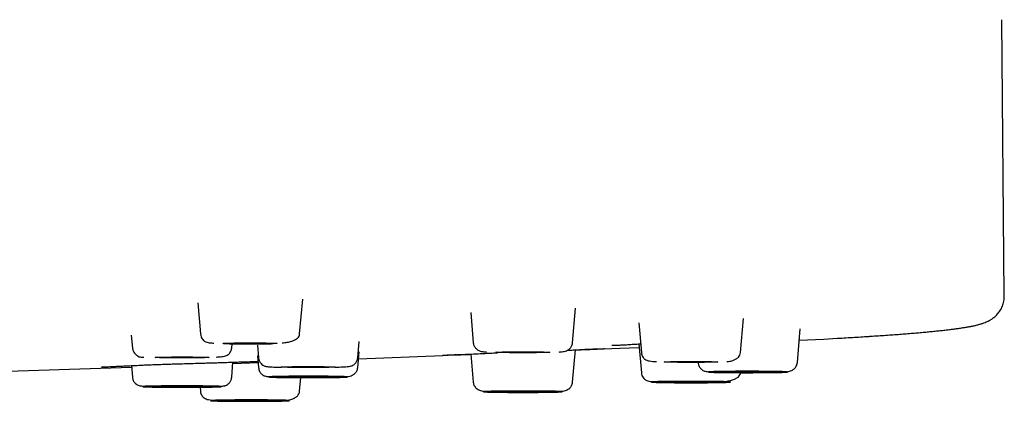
# Model space of a CAD drawing. Header units: millimetres. Extents: x 8 to 1918, y 12 to 2737.
# Tile 111 of 117: x 1060 to 1098, y 2655 to 2670. Entities that reach past the tile are written whole.
import ezdxf

# ---------------------------------------------------------------- set-up
doc = ezdxf.new("R2010")
doc.units = ezdxf.units.MM

msp = doc.modelspace()

# ---------------------------------------------------------------- linework, layer by layer
at = {"color": 7, "linetype": 'Continuous', "lineweight": 30}
for p, q in [((1098.409, 2659.145), (1098.315, 2669.903)), ((1066.999, 2658.874), (1067.105, 2657.664)), ((1070.969, 2657.664), (1071.088, 2659.024)), ((1077.629, 2658.499), (1077.732, 2657.317)), ((1081.596, 2657.317), (1081.714, 2658.666)), ((1084.175, 2658.095), (1084.276, 2656.94)), ((1088.14, 2656.94), (1088.257, 2658.273)), ((1064.414, 2657.624), (1064.458, 2657.116)), ((1090.35, 2656.549), (1090.465, 2657.86)), ((1068.322, 2657.116), (1068.337, 2657.285)), ((1069.324, 2657.223), (1069.366, 2656.741)), ((1073.23, 2656.741), (1073.286, 2657.373)), ((1084.178, 2657.277), (1084.276, 2656.157)), ((1069.326, 2656.816), (1069.366, 2656.356)), ((1073.23, 2656.356), (1073.284, 2656.965)), ((1073.261, 2656.701), (1076.54, 2656.828)), ((1077.636, 2656.881), (1077.732, 2655.781)), ((1081.596, 2655.781), (1081.706, 2657.044)), ((1081.706, 2657.039), (1081.871, 2657.045)), ((1064.419, 2656.432), (1064.458, 2655.981)), ((1068.322, 2655.981), (1068.373, 2656.566)), ((1068.369, 2656.518), (1069.349, 2656.554)), ((1070.969, 2655.434), (1071.016, 2655.971)), ((1067.09, 2655.599), (1067.105, 2655.434))]:
    msp.add_line(p, q, dxfattribs=at)
at = {"color": 7, "linetype": 'Continuous', "lineweight": 30, "flags": 128}
for points in [[(1067.987, 2657.299), (1067.994, 2657.301), (1068.015, 2657.303), (1068.05, 2657.305), (1068.098, 2657.307), (1068.16, 2657.309), (1068.232, 2657.311), (1068.316, 2657.312), (1068.41, 2657.313), (1068.512, 2657.315), (1068.621, 2657.316), (1068.736, 2657.316), (1068.854, 2657.317), (1068.976, 2657.317), (1069.098, 2657.317), (1069.219, 2657.317), (1069.338, 2657.316), (1069.453, 2657.316), (1069.562, 2657.315), (1069.664, 2657.313), (1069.757, 2657.312), (1069.841, 2657.311), (1069.914, 2657.309), (1069.975, 2657.307), (1070.023, 2657.305), (1070.058, 2657.303), (1070.08, 2657.301), (1070.087, 2657.299), (1070.08, 2657.297), (1070.058, 2657.294), (1070.023, 2657.292), (1069.975, 2657.29), (1069.914, 2657.289), (1069.841, 2657.287), (1069.757, 2657.285), (1069.664, 2657.284), (1069.562, 2657.283), (1069.453, 2657.282), (1069.338, 2657.281), (1069.219, 2657.281), (1069.098, 2657.28), (1068.976, 2657.28), (1068.854, 2657.281), (1068.736, 2657.281), (1068.621, 2657.282), (1068.512, 2657.283), (1068.41, 2657.284), (1068.316, 2657.285), (1068.232, 2657.287), (1068.16, 2657.289), (1068.098, 2657.29), (1068.05, 2657.292), (1068.015, 2657.294), (1067.994, 2657.297), (1067.987, 2657.299)], [(1090.426, 2657.419), (1091.386, 2657.468), (1091.915, 2657.498)], [(1065.34, 2656.751), (1065.347, 2656.754), (1065.369, 2656.756), (1065.404, 2656.758), (1065.452, 2656.76), (1065.513, 2656.762), (1065.586, 2656.763), (1065.67, 2656.765), (1065.763, 2656.766), (1065.865, 2656.767), (1065.974, 2656.768), (1066.089, 2656.769), (1066.208, 2656.769), (1066.329, 2656.77), (1066.451, 2656.77), (1066.573, 2656.769), (1066.691, 2656.769), (1066.806, 2656.768), (1066.915, 2656.767), (1067.017, 2656.766), (1067.111, 2656.765), (1067.195, 2656.763), (1067.268, 2656.762), (1067.329, 2656.76), (1067.377, 2656.758), (1067.412, 2656.756), (1067.433, 2656.754), (1067.44, 2656.751), (1067.433, 2656.749), (1067.412, 2656.747), (1067.377, 2656.745), (1067.329, 2656.743), (1067.268, 2656.741), (1067.195, 2656.74), (1067.111, 2656.738), (1067.017, 2656.737), (1066.915, 2656.736), (1066.806, 2656.735), (1066.691, 2656.734), (1066.573, 2656.733), (1066.451, 2656.733), (1066.329, 2656.733), (1066.208, 2656.733), (1066.089, 2656.734), (1065.974, 2656.735), (1065.865, 2656.736), (1065.763, 2656.737), (1065.67, 2656.738), (1065.586, 2656.74), (1065.513, 2656.741), (1065.452, 2656.743), (1065.404, 2656.745), (1065.369, 2656.747), (1065.347, 2656.749), (1065.34, 2656.751)], [(1078.614, 2656.952), (1078.621, 2656.954), (1078.642, 2656.956), (1078.677, 2656.958), (1078.726, 2656.96), (1078.787, 2656.962), (1078.86, 2656.964), (1078.943, 2656.965), (1079.037, 2656.966), (1079.139, 2656.968), (1079.248, 2656.969), (1079.363, 2656.969), (1079.482, 2656.97), (1079.603, 2656.97), (1079.725, 2656.97), (1079.846, 2656.97), (1079.965, 2656.969), (1080.08, 2656.969), (1080.189, 2656.968), (1080.291, 2656.966), (1080.384, 2656.965), (1080.468, 2656.964), (1080.541, 2656.962), (1080.602, 2656.96), (1080.651, 2656.958), (1080.686, 2656.956), (1080.707, 2656.954), (1080.714, 2656.952), (1080.707, 2656.95), (1080.686, 2656.948), (1080.651, 2656.945), (1080.602, 2656.944), (1080.541, 2656.942), (1080.468, 2656.94), (1080.384, 2656.938), (1080.291, 2656.937), (1080.189, 2656.936), (1080.08, 2656.935), (1079.965, 2656.934), (1079.846, 2656.934), (1079.725, 2656.933), (1079.603, 2656.933), (1079.482, 2656.934), (1079.363, 2656.934), (1079.248, 2656.935), (1079.139, 2656.936), (1079.037, 2656.937), (1078.943, 2656.938), (1078.86, 2656.94), (1078.787, 2656.942), (1078.726, 2656.944), (1078.677, 2656.945), (1078.642, 2656.948), (1078.621, 2656.95), (1078.614, 2656.952)], [(1082.819, 2657.085), (1083.433, 2657.11), (1084.19, 2657.143)], [(1054.523, 2656.05), (1058.785, 2656.186), (1064.424, 2656.377)], [(1070.248, 2656.376), (1070.256, 2656.378), (1070.277, 2656.38), (1070.312, 2656.382), (1070.36, 2656.384), (1070.421, 2656.386), (1070.494, 2656.388), (1070.578, 2656.389), (1070.671, 2656.391), (1070.773, 2656.392), (1070.883, 2656.393), (1070.997, 2656.394), (1071.116, 2656.394), (1071.237, 2656.394), (1071.359, 2656.394), (1071.481, 2656.394), (1071.6, 2656.394), (1071.714, 2656.393), (1071.823, 2656.392), (1071.925, 2656.391), (1072.019, 2656.389), (1072.103, 2656.388), (1072.176, 2656.386), (1072.237, 2656.384), (1072.285, 2656.382), (1072.32, 2656.38), (1072.341, 2656.378), (1072.348, 2656.376), (1072.341, 2656.374), (1072.32, 2656.372), (1072.285, 2656.37), (1072.237, 2656.368), (1072.176, 2656.366), (1072.103, 2656.364), (1072.019, 2656.363), (1071.925, 2656.361), (1071.823, 2656.36), (1071.714, 2656.359), (1071.6, 2656.359), (1071.481, 2656.358), (1071.359, 2656.358), (1071.237, 2656.358), (1071.116, 2656.358), (1070.997, 2656.359), (1070.883, 2656.359), (1070.773, 2656.36), (1070.671, 2656.361), (1070.578, 2656.363), (1070.494, 2656.364), (1070.421, 2656.366), (1070.36, 2656.368), (1070.312, 2656.37), (1070.277, 2656.372), (1070.256, 2656.374), (1070.248, 2656.376)], [(1085.158, 2656.575), (1085.165, 2656.577), (1085.186, 2656.579), (1085.221, 2656.581), (1085.27, 2656.583), (1085.331, 2656.585), (1085.404, 2656.587), (1085.488, 2656.589), (1085.581, 2656.59), (1085.683, 2656.591), (1085.792, 2656.592), (1085.907, 2656.593), (1086.026, 2656.593), (1086.147, 2656.594), (1086.269, 2656.594), (1086.39, 2656.593), (1086.509, 2656.593), (1086.624, 2656.592), (1086.733, 2656.591), (1086.835, 2656.59), (1086.929, 2656.589), (1087.012, 2656.587), (1087.085, 2656.585), (1087.146, 2656.583), (1087.195, 2656.581), (1087.23, 2656.579), (1087.251, 2656.577), (1087.258, 2656.575), (1087.251, 2656.573), (1087.23, 2656.571), (1087.195, 2656.569), (1087.146, 2656.567), (1087.085, 2656.565), (1087.012, 2656.563), (1086.929, 2656.562), (1086.835, 2656.561), (1086.733, 2656.559), (1086.624, 2656.558), (1086.509, 2656.558), (1086.39, 2656.557), (1086.269, 2656.557), (1086.147, 2656.557), (1086.026, 2656.557), (1085.907, 2656.558), (1085.792, 2656.558), (1085.683, 2656.559), (1085.581, 2656.561), (1085.488, 2656.562), (1085.404, 2656.563), (1085.331, 2656.565), (1085.27, 2656.567), (1085.221, 2656.569), (1085.186, 2656.571), (1085.165, 2656.573), (1085.158, 2656.575)], [(1070.248, 2655.991), (1070.256, 2655.993), (1070.277, 2655.995), (1070.312, 2655.997), (1070.36, 2655.999), (1070.421, 2656.001), (1070.494, 2656.003), (1070.578, 2656.005), (1070.671, 2656.006), (1070.773, 2656.007), (1070.883, 2656.008), (1070.997, 2656.009), (1071.116, 2656.009), (1071.237, 2656.009), (1071.359, 2656.009), (1071.481, 2656.009), (1071.6, 2656.009), (1071.714, 2656.008), (1071.823, 2656.007), (1071.925, 2656.006), (1072.019, 2656.005), (1072.103, 2656.003), (1072.176, 2656.001), (1072.237, 2655.999), (1072.285, 2655.997), (1072.32, 2655.995), (1072.341, 2655.993), (1072.348, 2655.991), (1072.341, 2655.989), (1072.32, 2655.987), (1072.285, 2655.985), (1072.237, 2655.983), (1072.176, 2655.981), (1072.103, 2655.979), (1072.019, 2655.978), (1071.925, 2655.977), (1071.823, 2655.975), (1071.714, 2655.974), (1071.6, 2655.974), (1071.481, 2655.973), (1071.359, 2655.973), (1071.237, 2655.973), (1071.116, 2655.973), (1070.997, 2655.974), (1070.883, 2655.974), (1070.773, 2655.975), (1070.671, 2655.977), (1070.578, 2655.978), (1070.494, 2655.979), (1070.421, 2655.981), (1070.36, 2655.983), (1070.312, 2655.985), (1070.277, 2655.987), (1070.256, 2655.989), (1070.248, 2655.991)], [(1087.368, 2656.184), (1087.375, 2656.186), (1087.396, 2656.188), (1087.431, 2656.19), (1087.479, 2656.192), (1087.541, 2656.194), (1087.613, 2656.195), (1087.697, 2656.197), (1087.791, 2656.198), (1087.893, 2656.2), (1088.002, 2656.201), (1088.117, 2656.201), (1088.235, 2656.202), (1088.357, 2656.202), (1088.479, 2656.202), (1088.6, 2656.202), (1088.719, 2656.201), (1088.834, 2656.201), (1088.943, 2656.2), (1089.045, 2656.198), (1089.138, 2656.197), (1089.222, 2656.195), (1089.295, 2656.194), (1089.356, 2656.192), (1089.404, 2656.19), (1089.439, 2656.188), (1089.461, 2656.186), (1089.468, 2656.184), (1089.461, 2656.182), (1089.439, 2656.179), (1089.404, 2656.177), (1089.356, 2656.175), (1089.295, 2656.174), (1089.222, 2656.172), (1089.138, 2656.17), (1089.045, 2656.169), (1088.943, 2656.168), (1088.834, 2656.167), (1088.719, 2656.166), (1088.6, 2656.166), (1088.479, 2656.165), (1088.357, 2656.165), (1088.235, 2656.166), (1088.117, 2656.166), (1088.002, 2656.167), (1087.893, 2656.168), (1087.791, 2656.169), (1087.697, 2656.17), (1087.613, 2656.172), (1087.541, 2656.174), (1087.479, 2656.175), (1087.431, 2656.177), (1087.396, 2656.179), (1087.375, 2656.182), (1087.368, 2656.184)], [(1065.34, 2655.616), (1065.347, 2655.618), (1065.369, 2655.62), (1065.404, 2655.622), (1065.452, 2655.624), (1065.513, 2655.626), (1065.586, 2655.628), (1065.67, 2655.629), (1065.763, 2655.631), (1065.865, 2655.632), (1065.974, 2655.633), (1066.089, 2655.633), (1066.208, 2655.634), (1066.329, 2655.634), (1066.451, 2655.634), (1066.573, 2655.634), (1066.691, 2655.633), (1066.806, 2655.633), (1066.915, 2655.632), (1067.017, 2655.631), (1067.111, 2655.629), (1067.195, 2655.628), (1067.268, 2655.626), (1067.329, 2655.624), (1067.377, 2655.622), (1067.412, 2655.62), (1067.433, 2655.618), (1067.44, 2655.616), (1067.433, 2655.614), (1067.412, 2655.612), (1067.377, 2655.61), (1067.329, 2655.608), (1067.268, 2655.606), (1067.195, 2655.604), (1067.111, 2655.603), (1067.017, 2655.601), (1066.915, 2655.6), (1066.806, 2655.599), (1066.691, 2655.598), (1066.573, 2655.598), (1066.451, 2655.598), (1066.329, 2655.598), (1066.208, 2655.598), (1066.089, 2655.598), (1065.974, 2655.599), (1065.865, 2655.6), (1065.763, 2655.601), (1065.67, 2655.603), (1065.586, 2655.604), (1065.513, 2655.606), (1065.452, 2655.608), (1065.404, 2655.61), (1065.369, 2655.612), (1065.347, 2655.614), (1065.34, 2655.616)], [(1085.158, 2655.792), (1085.165, 2655.794), (1085.186, 2655.796), (1085.221, 2655.798), (1085.27, 2655.8), (1085.331, 2655.802), (1085.404, 2655.804), (1085.488, 2655.805), (1085.581, 2655.807), (1085.683, 2655.808), (1085.792, 2655.809), (1085.907, 2655.81), (1086.026, 2655.81), (1086.147, 2655.81), (1086.269, 2655.81), (1086.39, 2655.81), (1086.509, 2655.81), (1086.624, 2655.809), (1086.733, 2655.808), (1086.835, 2655.807), (1086.929, 2655.805), (1087.012, 2655.804), (1087.085, 2655.802), (1087.146, 2655.8), (1087.195, 2655.798), (1087.23, 2655.796), (1087.251, 2655.794), (1087.258, 2655.792), (1087.251, 2655.79), (1087.23, 2655.788), (1087.195, 2655.786), (1087.146, 2655.784), (1087.085, 2655.782), (1087.012, 2655.78), (1086.929, 2655.779), (1086.835, 2655.777), (1086.733, 2655.776), (1086.624, 2655.775), (1086.509, 2655.775), (1086.39, 2655.774), (1086.269, 2655.774), (1086.147, 2655.774), (1086.026, 2655.774), (1085.907, 2655.775), (1085.792, 2655.775), (1085.683, 2655.776), (1085.581, 2655.777), (1085.488, 2655.779), (1085.404, 2655.78), (1085.331, 2655.782), (1085.27, 2655.784), (1085.221, 2655.786), (1085.186, 2655.788), (1085.165, 2655.79), (1085.158, 2655.792)], [(1078.614, 2655.416), (1078.621, 2655.418), (1078.642, 2655.42), (1078.677, 2655.422), (1078.726, 2655.424), (1078.787, 2655.426), (1078.86, 2655.427), (1078.943, 2655.429), (1079.037, 2655.43), (1079.139, 2655.431), (1079.248, 2655.432), (1079.363, 2655.433), (1079.482, 2655.434), (1079.603, 2655.434), (1079.725, 2655.434), (1079.846, 2655.434), (1079.965, 2655.433), (1080.08, 2655.432), (1080.189, 2655.431), (1080.291, 2655.43), (1080.384, 2655.429), (1080.468, 2655.427), (1080.541, 2655.426), (1080.602, 2655.424), (1080.651, 2655.422), (1080.686, 2655.42), (1080.707, 2655.418), (1080.714, 2655.416), (1080.707, 2655.413), (1080.686, 2655.411), (1080.651, 2655.409), (1080.602, 2655.407), (1080.541, 2655.406), (1080.468, 2655.404), (1080.384, 2655.402), (1080.291, 2655.401), (1080.189, 2655.4), (1080.08, 2655.399), (1079.965, 2655.398), (1079.846, 2655.398), (1079.725, 2655.397), (1079.603, 2655.397), (1079.482, 2655.398), (1079.363, 2655.398), (1079.248, 2655.399), (1079.139, 2655.4), (1079.037, 2655.401), (1078.943, 2655.402), (1078.86, 2655.404), (1078.787, 2655.406), (1078.726, 2655.407), (1078.677, 2655.409), (1078.642, 2655.411), (1078.621, 2655.413), (1078.614, 2655.416)], [(1067.987, 2655.069), (1067.994, 2655.071), (1068.015, 2655.073), (1068.05, 2655.075), (1068.098, 2655.077), (1068.16, 2655.079), (1068.232, 2655.08), (1068.316, 2655.082), (1068.41, 2655.083), (1068.512, 2655.085), (1068.621, 2655.085), (1068.736, 2655.086), (1068.854, 2655.087), (1068.976, 2655.087), (1069.098, 2655.087), (1069.219, 2655.087), (1069.338, 2655.086), (1069.453, 2655.085), (1069.562, 2655.085), (1069.664, 2655.083), (1069.757, 2655.082), (1069.841, 2655.08), (1069.914, 2655.079), (1069.975, 2655.077), (1070.023, 2655.075), (1070.058, 2655.073), (1070.08, 2655.071), (1070.087, 2655.069), (1070.08, 2655.067), (1070.058, 2655.064), (1070.023, 2655.062), (1069.975, 2655.06), (1069.914, 2655.059), (1069.841, 2655.057), (1069.757, 2655.055), (1069.664, 2655.054), (1069.562, 2655.053), (1069.453, 2655.052), (1069.338, 2655.051), (1069.219, 2655.051), (1069.098, 2655.05), (1068.976, 2655.05), (1068.854, 2655.051), (1068.736, 2655.051), (1068.621, 2655.052), (1068.512, 2655.053), (1068.41, 2655.054), (1068.316, 2655.055), (1068.232, 2655.057), (1068.16, 2655.059), (1068.098, 2655.06), (1068.05, 2655.062), (1068.015, 2655.064), (1067.994, 2655.067), (1067.987, 2655.069)]]:
    msp.add_lwpolyline(points, dxfattribs=at)
at = {"color": 7, "linetype": 'Continuous', "lineweight": 30}
for points, knots in [([(1093.152, 2657.572), (1093.169, 2657.573), (1093.291, 2657.581), (1093.505, 2657.595), (1093.794, 2657.615), (1094.072, 2657.635), (1094.339, 2657.654), (1094.595, 2657.674), (1094.841, 2657.694), (1095.076, 2657.714), (1095.3, 2657.734), (1095.515, 2657.754), (1095.719, 2657.775), (1095.913, 2657.795), (1096.097, 2657.815), (1096.271, 2657.836), (1096.436, 2657.856), (1096.592, 2657.877), (1096.739, 2657.899), (1096.878, 2657.921), (1097.011, 2657.943), (1097.137, 2657.967), (1097.26, 2657.993), (1097.383, 2658.023), (1097.5, 2658.055), (1097.608, 2658.091), (1097.7, 2658.128), (1097.779, 2658.164), (1097.849, 2658.202), (1097.914, 2658.241), (1097.975, 2658.284), (1098.034, 2658.332), (1098.092, 2658.384), (1098.147, 2658.442), (1098.2, 2658.507), (1098.249, 2658.579), (1098.295, 2658.658), (1098.335, 2658.746), (1098.368, 2658.841), (1098.393, 2658.943), (1098.408, 2659.046), (1098.408, 2659.114), (1098.409, 2659.145)], [0, 0, 0, 0, 0.006042, 0.041151, 0.076203, 0.111197, 0.146129, 0.180999, 0.215807, 0.25055, 0.28523, 0.319849, 0.354408, 0.388914, 0.423376, 0.457808, 0.492231, 0.526679, 0.561203, 0.595885, 0.630853, 0.666328, 0.7027, 0.740708, 0.781665, 0.816118, 0.843399, 0.863883, 0.88064, 0.894893, 0.907342, 0.91844, 0.928509, 0.937789, 0.946474, 0.954721, 0.962663, 0.970415, 0.978077, 0.985732, 0.993449, 1, 1, 1, 1]), ([(1067.105, 2657.664), (1067.111, 2657.627), (1067.123, 2657.556), (1067.172, 2657.471), (1067.227, 2657.41), (1067.292, 2657.365), (1067.365, 2657.336), (1067.443, 2657.324), (1067.529, 2657.315), (1067.599, 2657.311), (1067.626, 2657.309)], [0, 0, 0, 0, 0.0945064, 0.184895, 0.2771714, 0.3763487, 0.5257608, 0.7007132, 0.8871827, 1, 1, 1, 1]), ([(1070.286, 2657.314), (1070.304, 2657.316), (1070.393, 2657.324), (1070.535, 2657.349), (1070.69, 2657.392), (1070.807, 2657.445), (1070.891, 2657.505), (1070.951, 2657.578), (1070.963, 2657.635), (1070.969, 2657.664)], [0, 0, 0, 0, 0.048067, 0.232561, 0.420009, 0.562808, 0.707348, 0.853279, 1, 1, 1, 1]), ([(1091.926, 2657.498), (1092.032, 2657.504), (1092.253, 2657.517), (1092.575, 2657.536), (1092.879, 2657.554), (1093.066, 2657.566), (1093.152, 2657.572)], [0, 0, 0, 0, 0.246476, 0.51328, 0.779696, 1, 1, 1, 1]), ([(1067.999, 2657.292), (1068.003, 2657.292), (1068.052, 2657.291), (1068.159, 2657.288), (1068.317, 2657.285), (1068.487, 2657.282), (1068.665, 2657.281), (1068.85, 2657.279), (1069.04, 2657.279), (1069.233, 2657.279), (1069.447, 2657.279), (1069.674, 2657.282), (1069.844, 2657.284), (1069.926, 2657.289), (1069.934, 2657.289)], [0, 0, 0, 0, 0.007482, 0.09361, 0.180948, 0.26954, 0.359434, 0.450681, 0.543336, 0.637457, 0.733105, 0.860632, 0.986547, 1, 1, 1, 1]), ([(1077.732, 2657.317), (1077.736, 2657.293), (1077.742, 2657.247), (1077.776, 2657.169), (1077.837, 2657.092), (1077.922, 2657.032), (1078.014, 2656.993), (1078.098, 2656.977), (1078.175, 2656.968), (1078.231, 2656.963), (1078.249, 2656.962)], [0, 0, 0, 0, 0.0903338, 0.1763203, 0.3349469, 0.4770345, 0.6048033, 0.7599874, 0.921461, 1, 1, 1, 1]), ([(1081.078, 2656.962), (1081.097, 2656.963), (1081.153, 2656.968), (1081.23, 2656.977), (1081.314, 2656.993), (1081.406, 2657.032), (1081.491, 2657.092), (1081.551, 2657.169), (1081.585, 2657.247), (1081.592, 2657.293), (1081.596, 2657.317)], [0, 0, 0, 0, 0.078568, 0.240037, 0.395216, 0.522981, 0.665064, 0.823685, 0.909669, 1, 1, 1, 1]), ([(1083.132, 2657.232), (1083.132, 2657.231), (1083.132, 2657.226), (1083.16, 2657.223), (1083.224, 2657.223), (1083.336, 2657.228), (1083.49, 2657.236), (1083.686, 2657.247), (1083.916, 2657.261), (1084.105, 2657.273), (1084.219, 2657.279), (1084.246, 2657.281)], [0, 0, 0, 0, 0.046132, 0.138638, 0.266303, 0.398915, 0.536319, 0.678252, 0.822604, 0.958061, 1, 1, 1, 1]), ([(1064.458, 2657.116), (1064.461, 2657.096), (1064.467, 2657.057), (1064.491, 2656.989), (1064.531, 2656.923), (1064.58, 2656.871), (1064.615, 2656.843), (1064.635, 2656.828), (1064.649, 2656.819), (1064.657, 2656.813), (1064.662, 2656.81), (1064.668, 2656.806), (1064.669, 2656.804), (1064.674, 2656.799), (1064.681, 2656.792), (1064.697, 2656.783), (1064.73, 2656.774), (1064.786, 2656.766), (1064.846, 2656.761), (1064.892, 2656.759), (1064.905, 2656.758)], [0, 0, 0, 0, 0.056993, 0.108003, 0.192098, 0.253376, 0.275991, 0.293683, 0.307151, 0.312749, 0.317945, 0.323107, 0.341249, 0.362065, 0.399712, 0.503972, 0.637352, 0.799588, 0.940116, 1, 1, 1, 1]), ([(1067.713, 2656.765), (1067.749, 2656.767), (1067.834, 2656.771), (1067.94, 2656.782), (1068.038, 2656.799), (1068.115, 2656.823), (1068.179, 2656.856), (1068.231, 2656.899), (1068.274, 2656.955), (1068.302, 2657.017), (1068.317, 2657.073), (1068.32, 2657.102), (1068.322, 2657.116)], [0, 0, 0, 0, 0.126621, 0.291865, 0.439132, 0.568979, 0.68195, 0.778858, 0.861352, 0.932867, 0.966516, 1, 1, 1, 1]), ([(1076.536, 2656.845), (1076.537, 2656.844), (1076.541, 2656.841), (1076.576, 2656.841), (1076.629, 2656.841), (1076.702, 2656.843), (1076.804, 2656.846), (1076.94, 2656.851), (1077.116, 2656.858), (1077.319, 2656.867), (1077.546, 2656.877), (1077.793, 2656.889), (1078.054, 2656.902), (1078.316, 2656.914), (1078.523, 2656.924), (1078.643, 2656.93), (1078.675, 2656.931)], [0, 0, 0, 0, 0.043753, 0.105422, 0.168959, 0.232979, 0.297354, 0.38332, 0.469473, 0.555787, 0.642199, 0.728631, 0.81442, 0.895735, 0.972025, 1, 1, 1, 1]), ([(1077.073, 2656.85), (1077.027, 2656.848), (1076.915, 2656.843), (1076.794, 2656.838), (1076.728, 2656.836), (1076.708, 2656.835)], [0, 0, 0, 0, 0.326936, 0.788504, 1, 1, 1, 1]), ([(1077.084, 2656.85), (1077.135, 2656.852), (1077.248, 2656.857), (1077.433, 2656.865), (1077.572, 2656.87), (1077.636, 2656.873)], [0, 0, 0, 0, 0.307774, 0.681192, 1, 1, 1, 1]), ([(1081.398, 2657.032), (1081.406, 2657.032), (1081.483, 2657.035), (1081.626, 2657.04), (1081.828, 2657.048), (1082.029, 2657.056), (1082.224, 2657.064), (1082.403, 2657.071), (1082.555, 2657.077), (1082.673, 2657.083), (1082.759, 2657.087), (1082.816, 2657.091), (1082.845, 2657.094), (1082.856, 2657.097), (1082.855, 2657.098), (1082.855, 2657.099)], [0, 0, 0, 0, 0.00936, 0.090315, 0.177489, 0.270897, 0.370549, 0.475817, 0.57806, 0.67455, 0.765073, 0.849177, 0.926972, 0.981245, 1, 1, 1, 1]), ([(1082.66, 2657.078), (1082.639, 2657.077), (1082.573, 2657.074), (1082.432, 2657.068), (1082.238, 2657.06), (1082.053, 2657.053), (1081.926, 2657.047), (1081.88, 2657.046)], [0, 0, 0, 0, 0.118056, 0.364208, 0.611108, 0.861164, 1, 1, 1, 1]), ([(1084.276, 2656.94), (1084.281, 2656.911), (1084.29, 2656.851), (1084.325, 2656.778), (1084.368, 2656.72), (1084.425, 2656.671), (1084.499, 2656.635), (1084.596, 2656.61), (1084.708, 2656.597), (1084.798, 2656.591), (1084.852, 2656.588), (1084.86, 2656.588)], [0, 0, 0, 0, 0.070063, 0.142194, 0.221822, 0.312442, 0.453632, 0.620554, 0.815148, 0.972975, 1, 1, 1, 1]), ([(1087.607, 2656.586), (1087.645, 2656.591), (1087.739, 2656.602), (1087.86, 2656.636), (1087.972, 2656.688), (1088.056, 2656.753), (1088.119, 2656.836), (1088.133, 2656.905), (1088.14, 2656.94)], [0, 0, 0, 0, 0.141965, 0.35058, 0.509484, 0.670829, 0.834507, 1, 1, 1, 1]), ([(1063.249, 2656.384), (1063.248, 2656.384), (1063.245, 2656.381), (1063.266, 2656.382), (1063.305, 2656.382), (1063.369, 2656.384), (1063.457, 2656.387), (1063.57, 2656.392), (1063.71, 2656.399), (1063.878, 2656.406), (1064.073, 2656.415), (1064.292, 2656.426), (1064.523, 2656.437), (1064.756, 2656.448), (1064.999, 2656.459), (1065.248, 2656.469), (1065.498, 2656.479), (1065.731, 2656.487), (1065.947, 2656.494), (1066.196, 2656.5), (1066.488, 2656.509), (1066.826, 2656.518), (1067.11, 2656.527), (1067.345, 2656.534), (1067.539, 2656.54), (1067.748, 2656.546), (1067.97, 2656.553), (1068.2, 2656.561), (1068.434, 2656.568), (1068.668, 2656.575), (1068.893, 2656.582), (1069.091, 2656.588), (1069.245, 2656.593), (1069.315, 2656.596), (1069.345, 2656.598)], [0, 0, 0, 0, 0.002463, 0.027189, 0.053957, 0.08213, 0.111673, 0.142577, 0.174824, 0.208388, 0.24323, 0.279248, 0.314226, 0.347129, 0.378016, 0.412476, 0.444135, 0.473014, 0.499127, 0.523415, 0.563861, 0.604346, 0.644896, 0.666842, 0.69129, 0.718252, 0.747741, 0.779768, 0.814337, 0.851454, 0.891132, 0.931359, 0.970035, 1, 1, 1, 1]), ([(1069.366, 2656.741), (1069.37, 2656.717), (1069.377, 2656.67), (1069.408, 2656.589), (1069.461, 2656.51), (1069.533, 2656.45), (1069.595, 2656.419), (1069.639, 2656.407), (1069.691, 2656.398), (1069.756, 2656.389), (1069.845, 2656.382), (1069.968, 2656.374), (1070.109, 2656.369), (1070.215, 2656.366), (1070.258, 2656.365)], [0, 0, 0, 0, 0.0435151, 0.0839945, 0.1576592, 0.2262095, 0.2952419, 0.370455, 0.4523736, 0.5396629, 0.6323171, 0.7641883, 0.9056805, 1, 1, 1, 1]), ([(1072.337, 2656.369), (1072.344, 2656.37), (1072.408, 2656.371), (1072.514, 2656.375), (1072.65, 2656.382), (1072.767, 2656.389), (1072.864, 2656.398), (1072.937, 2656.407), (1073.005, 2656.425), (1073.074, 2656.46), (1073.143, 2656.519), (1073.194, 2656.598), (1073.221, 2656.675), (1073.227, 2656.719), (1073.23, 2656.741)], [0, 0, 0, 0, 0.0154216, 0.1339246, 0.2504669, 0.3651097, 0.4779037, 0.5880424, 0.6859505, 0.7715034, 0.8485916, 0.9224138, 0.96034, 1, 1, 1, 1]), ([(1086.486, 2656.549), (1086.49, 2656.522), (1086.498, 2656.469), (1086.527, 2656.401), (1086.562, 2656.345), (1086.612, 2656.289), (1086.676, 2656.242), (1086.743, 2656.215), (1086.796, 2656.207), (1086.867, 2656.196), (1086.921, 2656.192), (1086.94, 2656.191)], [0, 0, 0, 0, 0.079971, 0.153494, 0.221596, 0.285468, 0.405764, 0.527792, 0.707877, 0.900527, 1, 1, 1, 1]), ([(1089.46, 2656.171), (1089.48, 2656.171), (1089.547, 2656.172), (1089.661, 2656.174), (1089.788, 2656.177), (1089.909, 2656.183), (1090.029, 2656.203), (1090.14, 2656.243), (1090.237, 2656.308), (1090.303, 2656.391), (1090.339, 2656.475), (1090.346, 2656.524), (1090.35, 2656.549)], [0, 0, 0, 0, 0.047534, 0.158825, 0.304347, 0.443203, 0.576451, 0.676793, 0.779897, 0.887214, 0.942907, 1, 1, 1, 1]), ([(1069.366, 2656.356), (1069.371, 2656.329), (1069.378, 2656.277), (1069.407, 2656.208), (1069.442, 2656.153), (1069.492, 2656.096), (1069.557, 2656.05), (1069.624, 2656.023), (1069.677, 2656.014), (1069.748, 2656.004), (1069.802, 2656), (1069.82, 2655.998)], [0, 0, 0, 0, 0.079971, 0.153494, 0.221596, 0.285468, 0.405764, 0.527792, 0.707877, 0.900527, 1, 1, 1, 1]), ([(1069.765, 2655.991), (1069.766, 2655.992), (1069.769, 2655.994), (1069.79, 2655.996), (1069.823, 2655.999), (1069.872, 2656.001), (1069.935, 2656.004), (1070.014, 2656.006), (1070.107, 2656.008), (1070.212, 2656.01), (1070.329, 2656.012), (1070.441, 2656.013), (1070.544, 2656.015), (1070.637, 2656.015), (1070.76, 2656.016), (1070.916, 2656.017), (1071.106, 2656.018), (1071.282, 2656.018), (1071.443, 2656.018), (1071.586, 2656.018), (1071.727, 2656.017), (1071.867, 2656.016), (1072.007, 2656.015), (1072.142, 2656.014), (1072.268, 2656.012), (1072.384, 2656.01), (1072.49, 2656.008), (1072.572, 2656.006), (1072.635, 2656.004), (1072.683, 2656.003), (1072.737, 2656.001), (1072.788, 2655.998), (1072.824, 2655.995), (1072.835, 2655.991), (1072.828, 2655.989), (1072.807, 2655.986), (1072.773, 2655.984), (1072.725, 2655.981), (1072.662, 2655.979), (1072.583, 2655.976), (1072.49, 2655.974), (1072.385, 2655.972), (1072.268, 2655.97), (1072.156, 2655.969), (1072.053, 2655.968), (1071.96, 2655.967), (1071.837, 2655.966), (1071.681, 2655.965), (1071.491, 2655.965), (1071.315, 2655.964), (1071.154, 2655.965), (1071.011, 2655.965), (1070.87, 2655.965), (1070.729, 2655.966), (1070.59, 2655.967), (1070.455, 2655.969), (1070.329, 2655.97), (1070.212, 2655.972), (1070.107, 2655.974), (1070.025, 2655.976), (1069.962, 2655.978), (1069.913, 2655.98), (1069.847, 2655.982), (1069.78, 2655.986), (1069.77, 2655.99), (1069.765, 2655.991)], [0, 0, 0, 0, 0.015057, 0.029987, 0.044923, 0.060001, 0.076318, 0.092478, 0.108651, 0.12501, 0.141328, 0.157488, 0.16826, 0.17909, 0.190028, 0.210052, 0.229939, 0.250012, 0.265059, 0.279985, 0.294925, 0.310013, 0.326331, 0.34249, 0.358664, 0.375023, 0.39134, 0.4075, 0.418273, 0.429103, 0.44004, 0.460064, 0.479952, 0.500024, 0.515071, 0.529997, 0.544937, 0.560025, 0.576343, 0.592503, 0.608676, 0.625035, 0.641353, 0.657512, 0.668285, 0.679115, 0.690053, 0.710076, 0.729964, 0.750037, 0.765084, 0.78001, 0.79495, 0.810038, 0.826356, 0.842515, 0.858688, 0.875048, 0.891365, 0.907525, 0.918298, 0.929128, 0.940065, 0.970019, 1, 1, 1, 1]), ([(1072.806, 2655.996), (1072.844, 2656.001), (1072.914, 2656.011), (1073.021, 2656.051), (1073.118, 2656.115), (1073.183, 2656.198), (1073.219, 2656.283), (1073.227, 2656.332), (1073.23, 2656.356)], [0, 0, 0, 0, 0.2212139, 0.4057146, 0.5952939, 0.792619, 0.8950226, 1, 1, 1, 1]), ([(1084.276, 2656.157), (1084.282, 2656.121), (1084.295, 2656.05), (1084.343, 2655.964), (1084.398, 2655.903), (1084.464, 2655.858), (1084.537, 2655.83), (1084.614, 2655.818), (1084.7, 2655.809), (1084.771, 2655.804), (1084.797, 2655.803)], [0, 0, 0, 0, 0.094449, 0.184782, 0.277002, 0.376119, 0.52544, 0.700286, 0.886641, 1, 1, 1, 1]), ([(1086.884, 2656.184), (1086.886, 2656.185), (1086.888, 2656.186), (1086.909, 2656.189), (1086.943, 2656.191), (1086.991, 2656.194), (1087.054, 2656.196), (1087.133, 2656.198), (1087.226, 2656.201), (1087.332, 2656.203), (1087.448, 2656.204), (1087.56, 2656.206), (1087.664, 2656.207), (1087.757, 2656.208), (1087.88, 2656.209), (1088.035, 2656.21), (1088.225, 2656.21), (1088.402, 2656.21), (1088.562, 2656.21), (1088.705, 2656.21), (1088.846, 2656.209), (1088.987, 2656.209), (1089.126, 2656.207), (1089.261, 2656.206), (1089.387, 2656.204), (1089.504, 2656.203), (1089.609, 2656.201), (1089.692, 2656.199), (1089.755, 2656.197), (1089.803, 2656.195), (1089.856, 2656.193), (1089.907, 2656.19), (1089.943, 2656.187), (1089.954, 2656.184), (1089.947, 2656.181), (1089.927, 2656.179), (1089.893, 2656.176), (1089.844, 2656.174), (1089.781, 2656.171), (1089.702, 2656.169), (1089.609, 2656.167), (1089.504, 2656.165), (1089.388, 2656.163), (1089.276, 2656.161), (1089.172, 2656.16), (1089.079, 2656.16), (1088.956, 2656.159), (1088.8, 2656.158), (1088.611, 2656.157), (1088.434, 2656.157), (1088.273, 2656.157), (1088.13, 2656.157), (1087.99, 2656.158), (1087.849, 2656.159), (1087.709, 2656.16), (1087.574, 2656.161), (1087.448, 2656.163), (1087.332, 2656.165), (1087.226, 2656.167), (1087.144, 2656.169), (1087.081, 2656.171), (1087.033, 2656.172), (1086.967, 2656.175), (1086.9, 2656.179), (1086.889, 2656.182), (1086.884, 2656.184)], [0, 0, 0, 0, 0.015057, 0.029987, 0.044923, 0.060001, 0.076318, 0.092478, 0.108651, 0.12501, 0.141328, 0.157488, 0.16826, 0.17909, 0.190028, 0.210052, 0.229939, 0.250012, 0.265059, 0.279985, 0.294925, 0.310013, 0.326331, 0.34249, 0.358664, 0.375023, 0.39134, 0.4075, 0.418273, 0.429103, 0.44004, 0.460064, 0.479952, 0.500024, 0.515071, 0.529997, 0.544937, 0.560025, 0.576343, 0.592503, 0.608676, 0.625035, 0.641353, 0.657512, 0.668285, 0.679115, 0.690053, 0.710076, 0.729964, 0.750037, 0.765084, 0.78001, 0.79495, 0.810038, 0.826356, 0.842515, 0.858688, 0.875048, 0.891365, 0.907525, 0.918298, 0.929128, 0.940065, 0.970019, 1, 1, 1, 1]), ([(1087.457, 2655.808), (1087.476, 2655.809), (1087.565, 2655.817), (1087.706, 2655.843), (1087.861, 2655.885), (1087.978, 2655.938), (1088.062, 2655.999), (1088.122, 2656.071), (1088.134, 2656.128), (1088.14, 2656.157)], [0, 0, 0, 0, 0.047962, 0.232477, 0.419945, 0.56276, 0.707316, 0.853262, 1, 1, 1, 1]), ([(1064.458, 2655.981), (1064.461, 2655.959), (1064.467, 2655.915), (1064.495, 2655.838), (1064.546, 2655.759), (1064.615, 2655.7), (1064.684, 2655.665), (1064.752, 2655.647), (1064.825, 2655.638), (1064.901, 2655.631), (1064.957, 2655.627), (1064.974, 2655.626)], [0, 0, 0, 0, 0.058017, 0.113497, 0.221488, 0.334256, 0.459408, 0.602633, 0.763749, 0.92875, 1, 1, 1, 1]), ([(1064.895, 2655.622), (1064.907, 2655.623), (1064.931, 2655.624), (1064.983, 2655.627), (1065.048, 2655.629), (1065.126, 2655.631), (1065.219, 2655.633), (1065.326, 2655.635), (1065.444, 2655.637), (1065.573, 2655.639), (1065.71, 2655.64), (1065.838, 2655.641), (1065.953, 2655.642), (1066.054, 2655.642), (1066.186, 2655.642), (1066.349, 2655.643), (1066.542, 2655.643), (1066.716, 2655.642), (1066.872, 2655.641), (1067.006, 2655.64), (1067.136, 2655.639), (1067.262, 2655.638), (1067.384, 2655.636), (1067.498, 2655.634), (1067.601, 2655.632), (1067.691, 2655.63), (1067.768, 2655.628), (1067.823, 2655.626), (1067.861, 2655.624), (1067.888, 2655.622), (1067.912, 2655.619), (1067.928, 2655.617), (1067.921, 2655.613), (1067.892, 2655.61), (1067.849, 2655.608), (1067.797, 2655.605), (1067.733, 2655.603), (1067.654, 2655.601), (1067.562, 2655.599), (1067.455, 2655.597), (1067.336, 2655.595), (1067.208, 2655.593), (1067.071, 2655.592), (1066.943, 2655.591), (1066.828, 2655.59), (1066.727, 2655.59), (1066.595, 2655.589), (1066.432, 2655.589), (1066.239, 2655.589), (1066.064, 2655.59), (1065.909, 2655.59), (1065.774, 2655.591), (1065.645, 2655.592), (1065.518, 2655.594), (1065.396, 2655.595), (1065.282, 2655.597), (1065.18, 2655.599), (1065.09, 2655.602), (1065.013, 2655.604), (1064.958, 2655.606), (1064.919, 2655.608), (1064.893, 2655.61), (1064.862, 2655.613), (1064.846, 2655.617), (1064.879, 2655.62), (1064.895, 2655.622)], [0, 0, 0, 0, 0.0150573, 0.0299867, 0.0449229, 0.0600005, 0.0763182, 0.0924777, 0.1086512, 0.1250103, 0.141328, 0.1574875, 0.1682603, 0.1790903, 0.190028, 0.2100516, 0.2299394, 0.2500118, 0.265059, 0.2799849, 0.2949247, 0.310013, 0.3263307, 0.3424901, 0.3586636, 0.3750227, 0.3913405, 0.4074999, 0.4182727, 0.4291027, 0.4400404, 0.460064, 0.4799518, 0.5000242, 0.5150714, 0.5299974, 0.5449371, 0.5600254, 0.5763431, 0.5925026, 0.608676, 0.6250351, 0.6413529, 0.6575124, 0.6682851, 0.6791152, 0.6900528, 0.7100764, 0.7299643, 0.7500366, 0.7650839, 0.7800098, 0.7949495, 0.8100378, 0.8263555, 0.842515, 0.8586884, 0.8750476, 0.8913653, 0.9075248, 0.9182975, 0.9291276, 0.9400652, 0.9700191, 1, 1, 1, 1]), ([(1065.33, 2655.61), (1065.386, 2655.608), (1065.499, 2655.605), (1065.687, 2655.601), (1065.888, 2655.599), (1066.101, 2655.597), (1066.322, 2655.596), (1066.548, 2655.596), (1066.772, 2655.596), (1066.986, 2655.598), (1067.18, 2655.6), (1067.329, 2655.602), (1067.405, 2655.604), (1067.429, 2655.605)], [0, 0, 0, 0, 0.091201, 0.184, 0.278466, 0.374674, 0.472704, 0.572644, 0.674353, 0.773349, 0.867959, 0.958276, 1, 1, 1, 1]), ([(1067.862, 2655.623), (1067.886, 2655.625), (1067.936, 2655.63), (1067.998, 2655.638), (1068.049, 2655.647), (1068.094, 2655.658), (1068.156, 2655.69), (1068.227, 2655.749), (1068.281, 2655.829), (1068.312, 2655.91), (1068.319, 2655.957), (1068.322, 2655.981)], [0, 0, 0, 0, 0.13115, 0.271685, 0.403573, 0.524665, 0.635806, 0.746171, 0.86477, 0.929941, 1, 1, 1, 1]), ([(1070.255, 2655.979), (1070.298, 2655.978), (1070.393, 2655.976), (1070.56, 2655.974), (1070.748, 2655.972), (1070.947, 2655.971), (1071.151, 2655.971), (1071.354, 2655.971), (1071.554, 2655.971), (1071.746, 2655.972), (1071.929, 2655.973), (1072.1, 2655.975), (1072.238, 2655.976), (1072.313, 2655.978), (1072.34, 2655.978)], [0, 0, 0, 0, 0.073243, 0.160841, 0.252021, 0.344301, 0.435226, 0.524802, 0.613037, 0.699937, 0.785508, 0.869755, 0.952684, 1, 1, 1, 1]), ([(1077.732, 2655.781), (1077.736, 2655.757), (1077.742, 2655.711), (1077.776, 2655.633), (1077.837, 2655.556), (1077.922, 2655.496), (1078.014, 2655.457), (1078.098, 2655.441), (1078.175, 2655.432), (1078.231, 2655.427), (1078.249, 2655.426)], [0, 0, 0, 0, 0.090335, 0.176322, 0.33495, 0.477039, 0.604809, 0.759994, 0.92147, 1, 1, 1, 1]), ([(1081.078, 2655.426), (1081.097, 2655.427), (1081.153, 2655.432), (1081.23, 2655.441), (1081.314, 2655.457), (1081.406, 2655.496), (1081.491, 2655.556), (1081.551, 2655.633), (1081.585, 2655.711), (1081.592, 2655.757), (1081.596, 2655.781)], [0, 0, 0, 0, 0.07854, 0.2400134, 0.3951973, 0.522966, 0.6650535, 0.8236799, 0.9096663, 1, 1, 1, 1]), ([(1084.704, 2655.797), (1084.715, 2655.798), (1084.736, 2655.8), (1084.785, 2655.802), (1084.845, 2655.804), (1084.92, 2655.807), (1085.009, 2655.809), (1085.113, 2655.811), (1085.228, 2655.813), (1085.355, 2655.814), (1085.489, 2655.816), (1085.615, 2655.817), (1085.729, 2655.818), (1085.83, 2655.818), (1085.961, 2655.819), (1086.123, 2655.819), (1086.317, 2655.819), (1086.492, 2655.818), (1086.648, 2655.818), (1086.785, 2655.817), (1086.916, 2655.816), (1087.044, 2655.815), (1087.169, 2655.813), (1087.286, 2655.811), (1087.392, 2655.809), (1087.485, 2655.807), (1087.566, 2655.805), (1087.625, 2655.802), (1087.666, 2655.8), (1087.695, 2655.799), (1087.724, 2655.796), (1087.744, 2655.794), (1087.742, 2655.79), (1087.718, 2655.787), (1087.68, 2655.784), (1087.632, 2655.782), (1087.571, 2655.78), (1087.496, 2655.778), (1087.407, 2655.775), (1087.303, 2655.773), (1087.188, 2655.771), (1087.062, 2655.77), (1086.927, 2655.768), (1086.801, 2655.767), (1086.687, 2655.767), (1086.586, 2655.766), (1086.455, 2655.766), (1086.293, 2655.765), (1086.1, 2655.765), (1085.924, 2655.766), (1085.768, 2655.766), (1085.632, 2655.767), (1085.5, 2655.768), (1085.372, 2655.77), (1085.247, 2655.771), (1085.13, 2655.773), (1085.025, 2655.775), (1084.931, 2655.777), (1084.85, 2655.78), (1084.791, 2655.782), (1084.75, 2655.784), (1084.721, 2655.786), (1084.686, 2655.788), (1084.663, 2655.792), (1084.69, 2655.796), (1084.704, 2655.797)], [0, 0, 0, 0, 0.015057, 0.029987, 0.044923, 0.060001, 0.076318, 0.092478, 0.108651, 0.12501, 0.141328, 0.157488, 0.16826, 0.17909, 0.190028, 0.210052, 0.229939, 0.250012, 0.265059, 0.279985, 0.294925, 0.310013, 0.326331, 0.34249, 0.358664, 0.375023, 0.39134, 0.4075, 0.418273, 0.429103, 0.44004, 0.460064, 0.479952, 0.500024, 0.515071, 0.529997, 0.544937, 0.560025, 0.576343, 0.592503, 0.608676, 0.625035, 0.641353, 0.657512, 0.668285, 0.679115, 0.690053, 0.710076, 0.729964, 0.750037, 0.765084, 0.78001, 0.79495, 0.810038, 0.826356, 0.842515, 0.858688, 0.875048, 0.891365, 0.907525, 0.918298, 0.929128, 0.940065, 0.970019, 1, 1, 1, 1]), ([(1067.105, 2655.434), (1067.109, 2655.404), (1067.119, 2655.344), (1067.154, 2655.271), (1067.197, 2655.214), (1067.254, 2655.165), (1067.328, 2655.128), (1067.425, 2655.103), (1067.537, 2655.091), (1067.628, 2655.084), (1067.683, 2655.082), (1067.691, 2655.081)], [0, 0, 0, 0, 0.069846, 0.141753, 0.221136, 0.311475, 0.452227, 0.618633, 0.812624, 0.969962, 1, 1, 1, 1]), ([(1070.436, 2655.08), (1070.474, 2655.084), (1070.568, 2655.096), (1070.689, 2655.13), (1070.801, 2655.181), (1070.884, 2655.246), (1070.948, 2655.329), (1070.962, 2655.399), (1070.969, 2655.434)], [0, 0, 0, 0, 0.141696, 0.350376, 0.509331, 0.670726, 0.834455, 1, 1, 1, 1]), ([(1078.247, 2655.426), (1078.267, 2655.427), (1078.306, 2655.428), (1078.38, 2655.43), (1078.465, 2655.432), (1078.564, 2655.434), (1078.675, 2655.436), (1078.8, 2655.438), (1078.934, 2655.439), (1079.076, 2655.44), (1079.224, 2655.441), (1079.359, 2655.442), (1079.479, 2655.442), (1079.583, 2655.442), (1079.717, 2655.442), (1079.88, 2655.442), (1080.07, 2655.442), (1080.237, 2655.441), (1080.383, 2655.439), (1080.507, 2655.438), (1080.624, 2655.437), (1080.736, 2655.435), (1080.84, 2655.433), (1080.935, 2655.431), (1081.016, 2655.428), (1081.083, 2655.426), (1081.136, 2655.423), (1081.169, 2655.421), (1081.188, 2655.419), (1081.197, 2655.417), (1081.199, 2655.415), (1081.186, 2655.412), (1081.147, 2655.409), (1081.09, 2655.406), (1081.021, 2655.403), (1080.948, 2655.401), (1080.863, 2655.399), (1080.764, 2655.397), (1080.652, 2655.395), (1080.528, 2655.393), (1080.394, 2655.392), (1080.252, 2655.391), (1080.104, 2655.39), (1079.969, 2655.389), (1079.849, 2655.389), (1079.745, 2655.389), (1079.611, 2655.389), (1079.447, 2655.389), (1079.258, 2655.39), (1079.091, 2655.391), (1078.945, 2655.392), (1078.821, 2655.393), (1078.704, 2655.395), (1078.592, 2655.396), (1078.488, 2655.398), (1078.393, 2655.401), (1078.312, 2655.403), (1078.245, 2655.405), (1078.192, 2655.408), (1078.159, 2655.41), (1078.14, 2655.412), (1078.131, 2655.414), (1078.129, 2655.417), (1078.151, 2655.421), (1078.215, 2655.424), (1078.247, 2655.426)], [0, 0, 0, 0, 0.015057, 0.029987, 0.044923, 0.060001, 0.076318, 0.092478, 0.108651, 0.12501, 0.141328, 0.157488, 0.16826, 0.17909, 0.190028, 0.210052, 0.229939, 0.250012, 0.265059, 0.279985, 0.294925, 0.310013, 0.326331, 0.34249, 0.358664, 0.375023, 0.39134, 0.4075, 0.418273, 0.429103, 0.44004, 0.460064, 0.479952, 0.500024, 0.515071, 0.529997, 0.544937, 0.560025, 0.576343, 0.592503, 0.608676, 0.625035, 0.641353, 0.657512, 0.668285, 0.679115, 0.690053, 0.710076, 0.729964, 0.750037, 0.765084, 0.78001, 0.79495, 0.810038, 0.826356, 0.842515, 0.858688, 0.875048, 0.891365, 0.907525, 0.918298, 0.929128, 0.940065, 0.970019, 1, 1, 1, 1]), ([(1067.762, 2655.084), (1067.79, 2655.084), (1067.845, 2655.086), (1067.942, 2655.087), (1068.048, 2655.089), (1068.167, 2655.091), (1068.297, 2655.092), (1068.437, 2655.093), (1068.585, 2655.094), (1068.737, 2655.095), (1068.892, 2655.095), (1069.031, 2655.095), (1069.153, 2655.095), (1069.256, 2655.095), (1069.389, 2655.095), (1069.546, 2655.094), (1069.724, 2655.093), (1069.877, 2655.091), (1070.007, 2655.089), (1070.114, 2655.088), (1070.212, 2655.086), (1070.302, 2655.084), (1070.383, 2655.082), (1070.452, 2655.079), (1070.505, 2655.077), (1070.543, 2655.074), (1070.566, 2655.071), (1070.572, 2655.069), (1070.567, 2655.067), (1070.556, 2655.065), (1070.532, 2655.062), (1070.488, 2655.06), (1070.412, 2655.057), (1070.323, 2655.054), (1070.228, 2655.052), (1070.132, 2655.05), (1070.025, 2655.048), (1069.907, 2655.047), (1069.777, 2655.045), (1069.636, 2655.044), (1069.489, 2655.043), (1069.337, 2655.042), (1069.181, 2655.042), (1069.042, 2655.042), (1068.921, 2655.042), (1068.817, 2655.042), (1068.685, 2655.043), (1068.527, 2655.043), (1068.35, 2655.045), (1068.197, 2655.046), (1068.067, 2655.048), (1067.959, 2655.05), (1067.861, 2655.051), (1067.771, 2655.053), (1067.69, 2655.056), (1067.622, 2655.058), (1067.569, 2655.061), (1067.53, 2655.063), (1067.507, 2655.066), (1067.501, 2655.069), (1067.506, 2655.071), (1067.518, 2655.072), (1067.548, 2655.075), (1067.614, 2655.079), (1067.712, 2655.082), (1067.762, 2655.084)], [0, 0, 0, 0, 0.015057, 0.029987, 0.044923, 0.060001, 0.076318, 0.092478, 0.108651, 0.12501, 0.141328, 0.157488, 0.16826, 0.17909, 0.190028, 0.210052, 0.229939, 0.250012, 0.265059, 0.279985, 0.294925, 0.310013, 0.326331, 0.34249, 0.358664, 0.375023, 0.39134, 0.4075, 0.418273, 0.429103, 0.44004, 0.460064, 0.479952, 0.500024, 0.515071, 0.529997, 0.544937, 0.560025, 0.576343, 0.592503, 0.608676, 0.625035, 0.641353, 0.657512, 0.668285, 0.679115, 0.690053, 0.710076, 0.729964, 0.750037, 0.765084, 0.78001, 0.79495, 0.810038, 0.826356, 0.842515, 0.858688, 0.875048, 0.891365, 0.907525, 0.918298, 0.929128, 0.940065, 0.970019, 1, 1, 1, 1])]:
    msp.add_open_spline(points, degree=3, knots=knots, dxfattribs=at)

doc.saveas('drawing.dxf')
